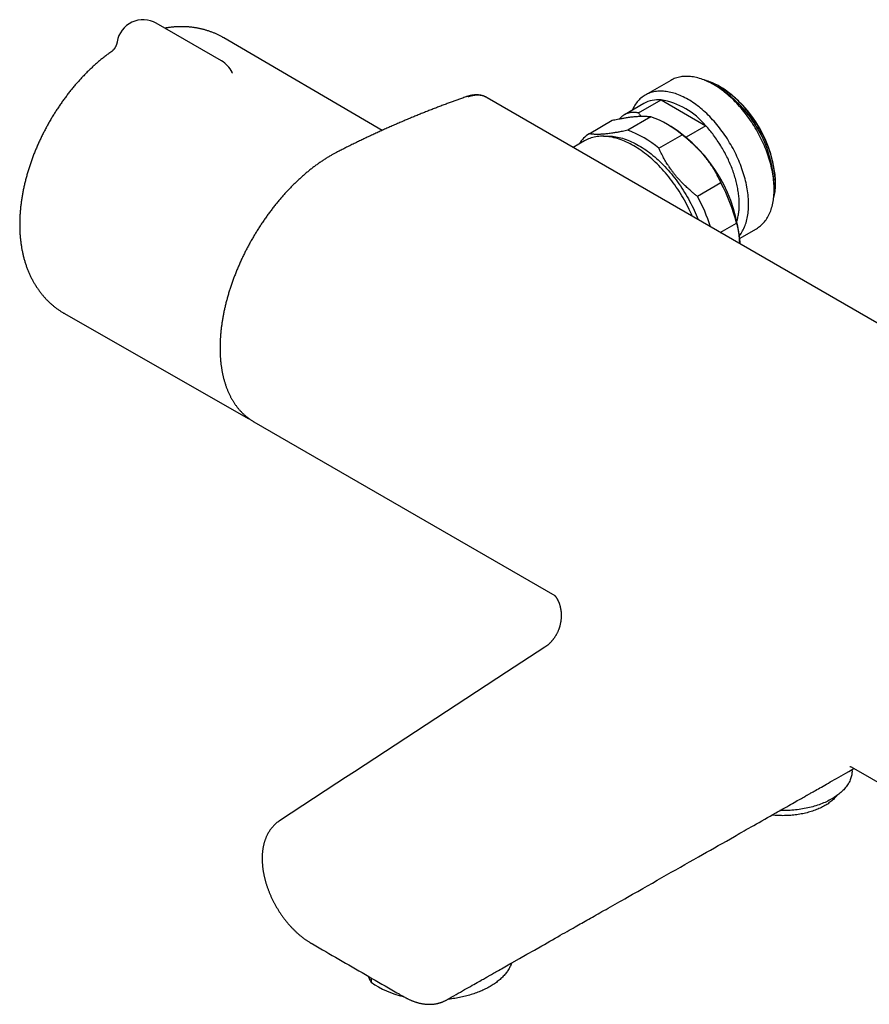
# Model space of a CAD drawing. Header units: millimetres. Extents: x 8 to 808, y 12 to 392.
# Tile 4 of 6: x 576 to 705, y 90 to 240. Entities that reach past the tile are written whole.
import ezdxf

# ---------------------------------------------------------------- set-up
doc = ezdxf.new("R2010")
doc.units = ezdxf.units.MM

msp = doc.modelspace()

# ---------------------------------------------------------------- linework, layer by layer
at = {"color": 7, "linetype": 'Continuous', "lineweight": 30}
for p, q in [((606.68, 233.29), (596.78, 239)), ((631.07, 222.73), (607.02, 236.79)), ((608.28, 231.57), (608.28, 231.57)), ((674.94, 230.33), (671.05, 228.08)), ((682.14, 229.28), (681.44, 229.69)), ((682.5, 229.32), (682.36, 229.4)), ((643.9, 227.85), (643.9, 227.85)), ((783.78, 148.75), (647.03, 227.7)), ((670.02, 225.38), (673.45, 227.36)), ((673.45, 227.36), (680.23, 223.44)), ((670.84, 226.81), (667.9, 225.12)), ((662.51, 222.23), (666.04, 224.27)), ((671.92, 224.79), (668.39, 222.75)), ((674.99, 223.31), (674.29, 223.72)), ((680.23, 223.44), (677.25, 221.72)), ((673.11, 220.03), (676.65, 222.07)), ((661.81, 221.14), (660.1, 220.16)), ((682.53, 214.75), (678.99, 212.71)), ((690.63, 213.76), (690.63, 214.58)), ((690.84, 214.7), (690.84, 214.87)), ((682.45, 207.25), (684.89, 208.66)), ((685.38, 206.34), (687.93, 207.81)), ((582.85, 194.92), (610.39, 179.21)), ((611.58, 178.51), (657.32, 152.11)), ((702.35, 126.11), (748.34, 99.56)), ((702.46, 125.54), (702.46, 125.7)), ((629.4, 94.1), (629.4, 93.43)), ((634.4, 91.21), (634.4, 91.22))]:
    msp.add_line(p, q, dxfattribs=at)
at = {"color": 7, "linetype": 'Continuous', "lineweight": 30, "flags": 128}
for points in [[(687.93, 207.81), (687.93, 207.81), (688.1, 207.91), (688.27, 208.02), (688.42, 208.14), (688.58, 208.27), (688.73, 208.4), (688.87, 208.54), (689.01, 208.69), (689.14, 208.84), (689.27, 209), (689.4, 209.17), (689.51, 209.34), (689.62, 209.52), (689.73, 209.71), (689.83, 209.91), (689.93, 210.11), (690.02, 210.31), (690.1, 210.53), (690.18, 210.74), (690.25, 210.97), (690.31, 211.2), (690.37, 211.43), (690.43, 211.67), (690.47, 211.92), (690.51, 212.17), (690.55, 212.42), (690.58, 212.68), (690.6, 212.95), (690.61, 213.22), (690.62, 213.49), (690.63, 213.76), (690.62, 214.04), (690.61, 214.33), (690.6, 214.61), (690.58, 214.9), (690.55, 215.2), (690.51, 215.49), (690.47, 215.79), (690.43, 216.09), (690.37, 216.39), (690.31, 216.69), (690.25, 217), (690.18, 217.3), (690.1, 217.61), (690.02, 217.92), (689.93, 218.23), (689.83, 218.54), (689.73, 218.85), (689.62, 219.16), (689.51, 219.47), (689.4, 219.78), (689.27, 220.09), (689.14, 220.4), (689.01, 220.71), (688.87, 221.02), (688.73, 221.32), (688.58, 221.63), (688.42, 221.93), (688.27, 222.23), (688.1, 222.53), (687.93, 222.82), (687.76, 223.12), (687.59, 223.41), (687.4, 223.7), (687.22, 223.98), (687.03, 224.26), (686.84, 224.54), (686.64, 224.81), (686.44, 225.08), (686.24, 225.35), (686.03, 225.61), (685.82, 225.87), (685.61, 226.12), (685.39, 226.37), (685.17, 226.61), (684.95, 226.85), (684.73, 227.08), (684.5, 227.31), (684.28, 227.53), (684.05, 227.74), (683.81, 227.95), (683.58, 228.15), (683.35, 228.35), (683.11, 228.54), (682.87, 228.73), (682.63, 228.9), (682.4, 229.07), (682.16, 229.24), (681.92, 229.39), (681.68, 229.54), (681.43, 229.69), (681.19, 229.82), (680.95, 229.95), (680.71, 230.07), (680.47, 230.18), (680.23, 230.29), (680, 230.39), (679.76, 230.48), (679.52, 230.56), (679.29, 230.63), (679.06, 230.7), (678.82, 230.76), (678.59, 230.81), (678.37, 230.85), (678.14, 230.88), (677.92, 230.91), (677.7, 230.93), (677.48, 230.94), (677.26, 230.94), (677.05, 230.93), (676.84, 230.92), (676.63, 230.89), (676.43, 230.86), (676.23, 230.83), (676.03, 230.78), (675.84, 230.72), (675.65, 230.66), (675.46, 230.59), (675.28, 230.51), (675.11, 230.42), (674.94, 230.33)], [(690.52, 212.24), (690.55, 212.33), (690.6, 212.55), (690.65, 212.77), (690.7, 213), (690.73, 213.23), (690.77, 213.47), (690.79, 213.71), (690.81, 213.95), (690.83, 214.2), (690.84, 214.45), (690.84, 214.7), (690.84, 214.96), (690.83, 215.22), (690.81, 215.49), (690.79, 215.75), (690.77, 216.02), (690.73, 216.3), (690.7, 216.57), (690.65, 216.85), (690.6, 217.13), (690.55, 217.41), (690.49, 217.69), (690.42, 217.97), (690.35, 218.26), (690.28, 218.54), (690.19, 218.83), (690.11, 219.11), (690.01, 219.4), (689.91, 219.69), (689.81, 219.97), (689.7, 220.26), (689.59, 220.54), (689.47, 220.83), (689.35, 221.11), (689.22, 221.4), (689.09, 221.68), (688.95, 221.96), (688.81, 222.24), (688.66, 222.52), (688.51, 222.79), (688.35, 223.07), (688.19, 223.34), (688.03, 223.61), (687.86, 223.87), (687.69, 224.13), (687.52, 224.39), (687.34, 224.65), (687.16, 224.9), (686.98, 225.15), (686.79, 225.4), (686.6, 225.64), (686.4, 225.88), (686.21, 226.11), (686.01, 226.34), (685.81, 226.56), (685.6, 226.78), (685.39, 226.99), (685.19, 227.2), (684.98, 227.41), (684.76, 227.61), (684.55, 227.8), (684.33, 227.99), (684.12, 228.17), (683.9, 228.34), (683.68, 228.51), (683.46, 228.68), (683.24, 228.83), (683.02, 228.99), (682.8, 229.13), (682.58, 229.27), (682.35, 229.4), (682.13, 229.53), (681.91, 229.64), (681.69, 229.75), (681.47, 229.86), (681.25, 229.96), (681.03, 230.05), (680.81, 230.13), (680.59, 230.2), (680.37, 230.27), (680.16, 230.33), (680.06, 230.36)], [(685.35, 206.71), (685.38, 206.76), (685.51, 206.92), (685.62, 207.1), (685.74, 207.28), (685.84, 207.47), (685.94, 207.66), (686.04, 207.86), (686.13, 208.07), (686.21, 208.28), (686.29, 208.5), (686.36, 208.72), (686.42, 208.95), (686.48, 209.19), (686.54, 209.43), (686.58, 209.67), (686.62, 209.92), (686.66, 210.18), (686.69, 210.44), (686.71, 210.7), (686.73, 210.97), (686.73, 211.24), (686.74, 211.52), (686.73, 211.8), (686.73, 212.08), (686.71, 212.37), (686.69, 212.66), (686.66, 212.95), (686.62, 213.25), (686.58, 213.54), (686.54, 213.84), (686.48, 214.14), (686.42, 214.45), (686.36, 214.75), (686.29, 215.06), (686.21, 215.37), (686.13, 215.68), (686.04, 215.99), (685.94, 216.3), (685.84, 216.61), (685.74, 216.92), (685.62, 217.23), (685.51, 217.54), (685.38, 217.85), (685.25, 218.16), (685.12, 218.47), (684.98, 218.77), (684.84, 219.08), (684.69, 219.38), (684.54, 219.68), (684.38, 219.99), (684.21, 220.28), (684.05, 220.58), (683.87, 220.87), (683.7, 221.16), (683.52, 221.45), (683.33, 221.74), (683.14, 222.02), (682.95, 222.29), (682.75, 222.57), (682.55, 222.84), (682.35, 223.1), (682.14, 223.37), (681.93, 223.62), (681.72, 223.87), (681.5, 224.12), (681.28, 224.36), (681.06, 224.6), (680.84, 224.83), (680.61, 225.06), (680.39, 225.28), (680.16, 225.5), (679.92, 225.71), (679.69, 225.91), (679.46, 226.11), (679.22, 226.3), (678.98, 226.48), (678.75, 226.66), (678.51, 226.83), (678.27, 226.99), (678.03, 227.15), (677.79, 227.3), (677.55, 227.44), (677.3, 227.58), (677.06, 227.7), (676.82, 227.82), (676.58, 227.94), (676.35, 228.04), (676.11, 228.14), (675.87, 228.23), (675.63, 228.31), (675.4, 228.39), (675.17, 228.45), (674.93, 228.51), (674.7, 228.56), (674.48, 228.6), (674.25, 228.64), (674.03, 228.66), (673.81, 228.68), (673.59, 228.69), (673.37, 228.69), (673.16, 228.69), (672.95, 228.67), (672.74, 228.65), (672.54, 228.62), (672.34, 228.58), (672.14, 228.53), (671.95, 228.48), (671.76, 228.42), (671.58, 228.34), (671.39, 228.27), (671.22, 228.18), (671.05, 228.08), (670.88, 227.98), (670.71, 227.87), (670.56, 227.76), (670.4, 227.63), (670.25, 227.5), (670.11, 227.36), (669.97, 227.21), (669.84, 227.06), (669.71, 226.9), (669.58, 226.73), (669.47, 226.55), (669.35, 226.37), (669.25, 226.19), (669.15, 225.99), (669.05, 225.79), (669.05, 225.78)], [(684.98, 208.97), (685.01, 209.06), (685.06, 209.23), (685.1, 209.4), (685.13, 209.57), (685.17, 209.74), (685.2, 209.92), (685.23, 210.1), (685.25, 210.28), (685.27, 210.46), (685.29, 210.65), (685.3, 210.84), (685.31, 211.03), (685.32, 211.23), (685.32, 211.42), (685.32, 211.62), (685.32, 211.82), (685.31, 212.02), (685.3, 212.22), (685.29, 212.43), (685.27, 212.63), (685.25, 212.84), (685.23, 213.05), (685.2, 213.26), (685.17, 213.47), (685.13, 213.69), (685.1, 213.9), (685.06, 214.12), (685.01, 214.33), (684.96, 214.55), (684.91, 214.77), (684.86, 214.99), (684.8, 215.21), (684.74, 215.43), (684.68, 215.65), (684.61, 215.87), (684.54, 216.09), (684.46, 216.31), (684.39, 216.53), (684.31, 216.75), (684.23, 216.97), (684.14, 217.19), (684.05, 217.41), (683.96, 217.63), (683.87, 217.85), (683.77, 218.07), (683.67, 218.29), (683.57, 218.51), (683.46, 218.72), (683.35, 218.94), (683.24, 219.15), (683.13, 219.37), (683.01, 219.58), (682.89, 219.79), (682.77, 220), (682.65, 220.21), (682.52, 220.41), (682.39, 220.62), (682.26, 220.82), (682.13, 221.02), (681.99, 221.22), (681.86, 221.42), (681.72, 221.62), (681.58, 221.81), (681.43, 222), (681.29, 222.19), (681.14, 222.38), (681, 222.56), (680.85, 222.74), (680.69, 222.92), (680.54, 223.1), (680.39, 223.27), (680.23, 223.44)], [(678.19, 209.71), (678.05, 210.04), (677.89, 210.4), (677.72, 210.75), (677.55, 211.1), (677.37, 211.45), (677.19, 211.8), (677, 212.14), (676.81, 212.48), (676.61, 212.82), (676.4, 213.16), (676.19, 213.49), (675.98, 213.82), (675.76, 214.14), (675.54, 214.46), (675.31, 214.78), (675.08, 215.09), (674.85, 215.4), (674.61, 215.7), (674.37, 215.99), (674.12, 216.28), (673.87, 216.57), (673.62, 216.85), (673.36, 217.12), (673.11, 217.39), (672.85, 217.65), (672.58, 217.91), (672.32, 218.16), (672.05, 218.4), (671.78, 218.63), (671.51, 218.86), (671.24, 219.08), (670.96, 219.29), (670.69, 219.5), (670.41, 219.69), (670.14, 219.88), (669.86, 220.06), (669.58, 220.23), (669.31, 220.4), (669.03, 220.56), (668.75, 220.7), (668.47, 220.84), (668.2, 220.97), (667.92, 221.09), (667.65, 221.21), (667.37, 221.31), (667.1, 221.4), (666.83, 221.49), (666.56, 221.57), (666.29, 221.63), (666.03, 221.69), (665.76, 221.74), (665.5, 221.78), (665.25, 221.81), (664.99, 221.83), (664.74, 221.84), (664.49, 221.84), (664.24, 221.84), (664, 221.82), (663.76, 221.79), (663.53, 221.76), (663.3, 221.71), (663.07, 221.66), (662.85, 221.6), (662.63, 221.52), (662.42, 221.44), (662.21, 221.35), (662, 221.25), (661.81, 221.14)], [(664.72, 221.84), (664.83, 221.85), (665.07, 221.87), (665.31, 221.88), (665.55, 221.88), (665.8, 221.86), (666.05, 221.84), (666.31, 221.81), (666.56, 221.78), (666.82, 221.73), (667.08, 221.67), (667.34, 221.6), (667.61, 221.53), (667.87, 221.45), (668.14, 221.35), (668.41, 221.25), (668.68, 221.14), (668.95, 221.02), (669.22, 220.89), (669.5, 220.76), (669.77, 220.61), (670.04, 220.46), (670.32, 220.3), (670.59, 220.13), (670.86, 219.95), (671.13, 219.76), (671.4, 219.57), (671.67, 219.37), (671.94, 219.16), (672.21, 218.94), (672.48, 218.72), (672.74, 218.49), (673.01, 218.25), (673.27, 218.01), (673.52, 217.76), (673.78, 217.5), (674.03, 217.24), (674.29, 216.97), (674.53, 216.69), (674.78, 216.41), (675.02, 216.12), (675.26, 215.83), (675.49, 215.54), (675.72, 215.23), (675.95, 214.93), (676.17, 214.62), (676.39, 214.3), (676.61, 213.98), (676.82, 213.66), (677.02, 213.33), (677.22, 213), (677.42, 212.67), (677.61, 212.34), (677.79, 212), (677.97, 211.66), (678.15, 211.31), (678.32, 210.97), (678.48, 210.62), (678.64, 210.27), (678.79, 209.92), (678.94, 209.57), (679.08, 209.22), (679.09, 209.19)], [(610.47, 179.17), (610.35, 179.23), (610.31, 179.26)], [(655.81, 144.3), (649.96, 140.47), (634.66, 130.47), (626.86, 125.36), (625.54, 124.5), (624.22, 123.64), (615.49, 117.93)], [(640.89, 90.75), (641.21, 90.93), (641.59, 91.15), (641.95, 91.36), (642.31, 91.56), (642.65, 91.75), (642.98, 91.94), (643.3, 92.12), (643.61, 92.3), (643.92, 92.47), (644.22, 92.64), (644.5, 92.8), (644.77, 92.96), (645.03, 93.1), (645.28, 93.24), (645.51, 93.37), (645.72, 93.49), (645.92, 93.61), (646.12, 93.72), (646.29, 93.82), (646.46, 93.91), (646.61, 94), (646.76, 94.09), (646.9, 94.16), (647.02, 94.23), (647.13, 94.29), (647.22, 94.35), (647.3, 94.39), (647.39, 94.44), (647.48, 94.5), (647.58, 94.55), (647.68, 94.61), (647.84, 94.7), (648, 94.79), (648.18, 94.89), (648.37, 95), (648.56, 95.11), (648.77, 95.23), (648.99, 95.35), (649.22, 95.48), (649.45, 95.61), (649.7, 95.75), (649.96, 95.9), (650.22, 96.05), (650.5, 96.21), (650.78, 96.37), (651.94, 97.02), (653.08, 97.67), (654.21, 98.31), (655.33, 98.95), (655.74, 99.18), (656.15, 99.42), (656.57, 99.65), (656.98, 99.88), (657.38, 100.11), (657.78, 100.34), (658.15, 100.55), (658.5, 100.75), (658.85, 100.95), (659.18, 101.13), (659.5, 101.32), (659.81, 101.49), (660.11, 101.66), (660.39, 101.82), (660.67, 101.98), (660.93, 102.13), (661.18, 102.27), (661.42, 102.41), (661.67, 102.55), (661.91, 102.69), (662.19, 102.84), (662.46, 103), (662.74, 103.15), (663.02, 103.31), (663.3, 103.47), (663.59, 103.64), (663.88, 103.8), (664.17, 103.97), (664.47, 104.14), (664.78, 104.31), (665.1, 104.49), (665.43, 104.68), (665.76, 104.87), (666.11, 105.07), (666.46, 105.27), (666.83, 105.47), (667.19, 105.68), (667.57, 105.89), (667.95, 106.11), (668.34, 106.33), (669.12, 106.78), (669.9, 107.22), (670.66, 107.65), (671.41, 108.07), (672.15, 108.49), (672.87, 108.91), (673.59, 109.31), (674.29, 109.71), (675, 110.12), (675.7, 110.51), (676.39, 110.91), (677.08, 111.3), (677.77, 111.69), (678.45, 112.07), (679.13, 112.46), (679.74, 112.81), (680.36, 113.16), (680.97, 113.5), (681.57, 113.84), (682.15, 114.18), (682.73, 114.5), (683.37, 114.86), (683.99, 115.21), (684.59, 115.56), (684.87, 115.72), (685.15, 115.88), (685.44, 116.04), (685.74, 116.21), (686.05, 116.39), (686.4, 116.59), (686.77, 116.79), (687.15, 117.01), (687.53, 117.23), (687.94, 117.46), (688.35, 117.69), (688.77, 117.93), (689.2, 118.18), (689.61, 118.41), (690.02, 118.64), (690.45, 118.88), (690.88, 119.13), (691.16, 119.28), (691.43, 119.44), (691.71, 119.6), (691.97, 119.75), (692.23, 119.89), (692.54, 120.07), (692.85, 120.24), (693.13, 120.41), (693.41, 120.56), (693.67, 120.71), (693.92, 120.85), (694.15, 120.99), (694.38, 121.11), (694.58, 121.23), (694.78, 121.34), (694.96, 121.44), (695.13, 121.54), (695.28, 121.63), (695.43, 121.71), (695.51, 121.75), (695.58, 121.8), (695.65, 121.84), (695.72, 121.88), (695.8, 121.92), (695.89, 121.97), (695.99, 122.03), (696.1, 122.09), (696.21, 122.16), (696.37, 122.24), (696.54, 122.34), (696.72, 122.44), (696.91, 122.55), (697.12, 122.67), (697.34, 122.8), (697.57, 122.92), (697.8, 123.06), (698.05, 123.2), (698.31, 123.34), (698.58, 123.5), (698.86, 123.66), (699.16, 123.83), (699.46, 124), (699.78, 124.18), (700.11, 124.37), (700.45, 124.56), (700.8, 124.76), (701.16, 124.96), (701.53, 125.17), (701.95, 125.41), (702.38, 125.65), (702.76, 125.87)], [(702.13, 126.2), (702.19, 126.18), (702.3, 126.14)], [(702.46, 125.54), (702.46, 125.38), (702.45, 125.22), (702.43, 125.07), (702.41, 124.91), (702.37, 124.75), (702.33, 124.59), (702.29, 124.44), (702.23, 124.28), (702.17, 124.13), (702.11, 123.97), (702.03, 123.82), (701.95, 123.67), (701.86, 123.52), (701.77, 123.37), (701.66, 123.22), (701.56, 123.08), (701.44, 122.93), (701.32, 122.79), (701.19, 122.65), (701.06, 122.51), (700.92, 122.37), (700.77, 122.24), (700.62, 122.11), (700.46, 121.98), (700.29, 121.85), (700.12, 121.73), (699.95, 121.61), (699.77, 121.49), (699.58, 121.37), (699.39, 121.26), (699.19, 121.15), (698.99, 121.04), (698.78, 120.93), (698.57, 120.83), (698.36, 120.73), (698.14, 120.64), (697.91, 120.55), (697.68, 120.46), (697.45, 120.37), (697.21, 120.29), (696.97, 120.22), (696.73, 120.14), (696.48, 120.07), (696.23, 120), (695.98, 119.94), (695.73, 119.88), (695.47, 119.83), (695.21, 119.78), (694.95, 119.73), (694.68, 119.69), (694.41, 119.65), (694.15, 119.61), (693.88, 119.58), (693.61, 119.56), (693.33, 119.53), (693.06, 119.51), (692.79, 119.5), (692.51, 119.49), (692.24, 119.48), (691.96, 119.48), (691.69, 119.48), (691.51, 119.49)], [(700.14, 121.74), (700.09, 121.67), (699.98, 121.55), (699.87, 121.43), (699.76, 121.31), (699.64, 121.19), (699.51, 121.08), (699.38, 120.97), (699.24, 120.86), (699.1, 120.75), (698.96, 120.64), (698.81, 120.53), (698.65, 120.43), (698.49, 120.33), (698.33, 120.24), (698.16, 120.14), (697.99, 120.05), (697.81, 119.96), (697.63, 119.87), (697.44, 119.79), (697.25, 119.71), (697.06, 119.63), (696.87, 119.55), (696.67, 119.48), (696.46, 119.41), (696.26, 119.34), (696.05, 119.28), (695.84, 119.22), (695.62, 119.16), (695.41, 119.11), (695.19, 119.06), (694.97, 119.01), (694.74, 118.97), (694.52, 118.93), (694.29, 118.89), (694.06, 118.86), (693.83, 118.83), (693.6, 118.8), (693.37, 118.78), (693.14, 118.76), (692.9, 118.74), (692.67, 118.73), (692.43, 118.72), (692.2, 118.72), (691.96, 118.71), (691.73, 118.72), (691.49, 118.72), (691.26, 118.73), (691.02, 118.74), (690.79, 118.76), (690.56, 118.78), (690.32, 118.8), (690.31, 118.8)], [(650.76, 96.35), (650.74, 96.29), (650.68, 96.16), (650.63, 96.02), (650.57, 95.89), (650.5, 95.75), (650.43, 95.62), (650.36, 95.49), (650.28, 95.35), (650.2, 95.22), (650.11, 95.09), (650.02, 94.97), (649.92, 94.84), (649.82, 94.71), (649.72, 94.59), (649.61, 94.46), (649.49, 94.34), (649.37, 94.22), (649.25, 94.1), (649.13, 93.98), (649, 93.86), (648.86, 93.75), (648.72, 93.63), (648.58, 93.52), (648.43, 93.41), (648.28, 93.3), (648.13, 93.2), (647.97, 93.09), (647.81, 92.99), (647.65, 92.89), (647.48, 92.79), (647.31, 92.69), (647.13, 92.59), (646.95, 92.5), (646.77, 92.41), (646.59, 92.32), (646.4, 92.23), (646.21, 92.14), (646.02, 92.06), (645.82, 91.98), (645.62, 91.9), (645.42, 91.83), (645.21, 91.75), (645.01, 91.68), (644.8, 91.61), (644.59, 91.55), (644.37, 91.48), (644.16, 91.42), (643.94, 91.36), (643.72, 91.3), (643.5, 91.25), (643.27, 91.2), (643.05, 91.15), (642.82, 91.1), (642.59, 91.06), (642.36, 91.02), (642.13, 90.98), (641.89, 90.95), (641.66, 90.91), (641.42, 90.88), (641.19, 90.86), (641.05, 90.84)]]:
    msp.add_lwpolyline(points, dxfattribs=at)
at = {"color": 7, "linetype": 'Continuous', "lineweight": 30}
for centre, radius, start, end in [((594.78, 235.54), 4, 60.0027, 170.7533), ((604.68, 229.82), 4, 25.8415, 60.0027), ((672.2, 213.74), 18.44, 2.6058, 57.3888), ((672.72, 214.04), 18.13, 2.6058, 57.3888), ((673.02, 222.91), 4.47, 84.5122, 119.1773), ((671.66, 216.44), 11.07, 39.2807, 80.7247), ((667.03, 210.86), 14.76, 49.3549, 70.6505), ((663.5, 208.82), 14.76, 49.3549, 70.6505), ((662.72, 204.17), 22.74, 3.4416, 57.3387), ((665.79, 217.56), 5.71, 125.0915, 146.7797), ((660.37, 202.65), 25.25, 13.775, 28.6364), ((656.23, 200.33), 25.91, 17.4926, 28.5268), ((637.21, 104.48), 13.53, 234.7621, 257.6326)]:
    msp.add_arc(centre, radius, start, end, dxfattribs=at)
for points, knots in [([(607.02, 236.79), (606.97, 236.81), (606.87, 236.87), (606.69, 236.97), (606.49, 237.08), (606.29, 237.18), (606.08, 237.28), (605.87, 237.38), (605.66, 237.47), (605.45, 237.56), (605.24, 237.64), (605.02, 237.72), (604.8, 237.8), (604.58, 237.87), (604.36, 237.94), (604.14, 238), (603.92, 238.06), (603.69, 238.12), (603.46, 238.17), (603.24, 238.22), (603, 238.26), (602.77, 238.3), (602.54, 238.34), (602.31, 238.37), (602.07, 238.4), (601.83, 238.42), (601.59, 238.44), (601.35, 238.45), (601.11, 238.47), (600.87, 238.47), (600.63, 238.47), (600.38, 238.47), (600.13, 238.47), (599.89, 238.45), (599.64, 238.44), (599.39, 238.42), (599.14, 238.4), (598.89, 238.37), (598.64, 238.34), (598.38, 238.3), (598.2, 238.27), (598.1, 238.25), (598.08, 238.25)], [0, 0, 0, 0, 0.015419, 0.040287, 0.065153, 0.090021, 0.114896, 0.139783, 0.164685, 0.189607, 0.214555, 0.239531, 0.264541, 0.289589, 0.31468, 0.339818, 0.365006, 0.390251, 0.415555, 0.440923, 0.46636, 0.491869, 0.517454, 0.543119, 0.568868, 0.594705, 0.620633, 0.646656, 0.672776, 0.698998, 0.725323, 0.751754, 0.778294, 0.804945, 0.831709, 0.858586, 0.885579, 0.912687, 0.939913, 0.967255, 0.994713, 1, 1, 1, 1]), ([(590.83, 236.18), (590.83, 236.16), (590.82, 236.11), (590.8, 236.02), (590.77, 235.92), (590.75, 235.83), (590.72, 235.73), (590.68, 235.64), (590.65, 235.56), (590.61, 235.48), (590.57, 235.4), (590.53, 235.33), (590.49, 235.26), (590.45, 235.2), (590.41, 235.14), (590.37, 235.08), (590.33, 235.04), (590.3, 234.99), (590.26, 234.95), (590.23, 234.92), (590.2, 234.89), (590.17, 234.86), (590.15, 234.84), (590.13, 234.82), (590.11, 234.8), (590.1, 234.79), (590.09, 234.78), (590.08, 234.78), (590.08, 234.77), (590.07, 234.77), (590.07, 234.77), (590.07, 234.77)], [0, 0, 0, 0, 0.0257058, 0.0706061, 0.1151543, 0.159301, 0.2029789, 0.2461125, 0.2886193, 0.3304135, 0.3714108, 0.4115348, 0.4507235, 0.4889348, 0.5261503, 0.5623772, 0.5976465, 0.6320113, 0.665542, 0.6983229, 0.7304475, 0.7620156, 0.79313, 0.8238941, 0.8444295, 0.8652787, 0.8850905, 0.9137959, 0.9425428, 0.9715188, 1, 1, 1, 1]), ([(590.04, 234.74), (590.01, 234.72), (589.9, 234.64), (589.7, 234.5), (589.46, 234.33), (589.22, 234.14), (588.97, 233.96), (588.73, 233.77), (588.49, 233.57), (588.26, 233.38), (588.02, 233.18), (587.79, 232.98), (587.55, 232.77), (587.32, 232.57), (587.09, 232.36), (586.87, 232.14), (586.64, 231.93), (586.41, 231.71), (586.19, 231.49), (585.97, 231.26), (585.75, 231.04), (585.53, 230.81), (585.32, 230.58), (585.1, 230.34), (584.89, 230.11), (584.68, 229.87), (584.47, 229.63), (584.26, 229.38), (584.06, 229.14), (583.86, 228.89), (583.66, 228.64), (583.46, 228.39), (583.26, 228.13), (583.07, 227.88), (582.88, 227.62), (582.68, 227.36), (582.5, 227.1), (582.31, 226.83), (582.13, 226.57), (581.95, 226.3), (581.77, 226.03), (581.59, 225.76), (581.41, 225.49), (581.24, 225.21), (581.07, 224.94), (580.9, 224.66), (580.74, 224.38), (580.58, 224.1), (580.42, 223.82), (580.26, 223.54), (580.1, 223.25), (579.95, 222.97), (579.8, 222.68), (579.65, 222.39), (579.5, 222.11), (579.36, 221.82), (579.22, 221.52), (579.08, 221.23), (578.95, 220.94), (578.82, 220.65), (578.69, 220.35), (578.56, 220.05), (578.44, 219.76), (578.32, 219.46), (578.2, 219.16), (578.08, 218.86), (577.97, 218.56), (577.86, 218.26), (577.75, 217.96), (577.65, 217.66), (577.55, 217.36), (577.45, 217.06), (577.35, 216.76), (577.26, 216.45), (577.17, 216.15), (577.09, 215.85), (577, 215.54), (576.93, 215.24), (576.85, 214.93), (576.78, 214.63), (576.71, 214.33), (576.64, 214.02), (576.58, 213.72), (576.52, 213.41), (576.46, 213.11), (576.41, 212.81), (576.36, 212.5), (576.31, 212.2), (576.27, 211.9), (576.23, 211.59), (576.19, 211.29), (576.16, 210.99), (576.13, 210.69), (576.1, 210.39), (576.08, 210.09), (576.06, 209.79), (576.05, 209.49), (576.04, 209.19), (576.03, 208.9), (576.03, 208.6), (576.03, 208.3), (576.03, 208.01), (576.04, 207.72), (576.05, 207.43), (576.06, 207.14), (576.08, 206.85), (576.11, 206.56), (576.13, 206.28), (576.16, 206), (576.2, 205.71), (576.24, 205.43), (576.28, 205.16), (576.32, 204.88), (576.37, 204.61), (576.43, 204.34), (576.49, 204.07), (576.55, 203.8), (576.61, 203.54), (576.68, 203.28), (576.75, 203.02), (576.83, 202.76), (576.91, 202.51), (576.99, 202.26), (577.08, 202.01), (577.17, 201.76), (577.26, 201.52), (577.36, 201.28), (577.46, 201.04), (577.57, 200.81), (577.68, 200.58), (577.79, 200.35), (577.9, 200.13), (578.02, 199.91), (578.14, 199.69), (578.26, 199.48), (578.39, 199.27), (578.52, 199.06), (578.66, 198.86), (578.79, 198.66), (578.93, 198.46), (579.07, 198.26), (579.22, 198.07), (579.37, 197.89), (579.52, 197.7), (579.67, 197.52), (579.83, 197.35), (579.99, 197.17), (580.15, 197), (580.32, 196.84), (580.48, 196.68), (580.66, 196.52), (580.83, 196.36), (581, 196.21), (581.18, 196.06), (581.36, 195.92), (581.54, 195.78), (581.73, 195.64), (581.92, 195.51), (582.11, 195.38), (582.3, 195.25), (582.49, 195.13), (582.67, 195.02), (582.79, 194.95), (582.85, 194.92)], [0, 0, 0, 0, 0.002318, 0.008798, 0.015276, 0.021751, 0.028222, 0.03469, 0.041155, 0.047615, 0.054071, 0.060522, 0.066969, 0.073411, 0.079849, 0.086281, 0.092709, 0.099132, 0.10555, 0.111963, 0.118372, 0.124776, 0.131175, 0.13757, 0.14396, 0.150346, 0.156728, 0.163106, 0.169481, 0.175851, 0.182218, 0.188582, 0.194943, 0.201301, 0.207655, 0.214008, 0.220357, 0.226705, 0.233051, 0.239395, 0.245737, 0.252077, 0.258417, 0.264756, 0.271093, 0.27743, 0.283767, 0.290104, 0.29644, 0.302777, 0.309114, 0.315452, 0.32179, 0.32813, 0.33447, 0.340812, 0.347156, 0.353502, 0.359849, 0.366199, 0.372551, 0.378906, 0.385264, 0.391624, 0.397988, 0.404356, 0.410726, 0.417101, 0.42348, 0.429862, 0.436249, 0.442641, 0.449036, 0.455437, 0.461842, 0.468253, 0.474668, 0.481089, 0.487515, 0.493946, 0.500382, 0.506824, 0.513271, 0.519723, 0.526181, 0.532644, 0.539112, 0.545585, 0.552063, 0.558545, 0.565032, 0.571523, 0.578017, 0.584515, 0.591016, 0.597519, 0.604024, 0.61053, 0.617037, 0.623543, 0.630048, 0.636552, 0.643052, 0.649549, 0.656041, 0.662527, 0.669006, 0.675477, 0.681938, 0.68839, 0.69483, 0.701256, 0.707669, 0.714067, 0.720448, 0.726812, 0.733157, 0.739483, 0.745788, 0.752071, 0.758331, 0.764569, 0.770782, 0.776971, 0.783134, 0.789272, 0.795384, 0.80147, 0.80753, 0.813563, 0.81957, 0.82555, 0.831505, 0.837433, 0.843336, 0.849214, 0.855068, 0.860897, 0.866703, 0.872486, 0.878247, 0.883986, 0.889705, 0.895404, 0.901084, 0.906745, 0.912389, 0.918017, 0.923629, 0.929226, 0.93481, 0.940381, 0.94594, 0.951489, 0.957027, 0.962557, 0.968078, 0.973593, 0.979101, 0.984605, 0.990105, 0.995602, 1, 1, 1, 1]), ([(608.36, 231.43), (608.36, 231.43), (608.36, 231.43), (608.36, 231.43), (608.35, 231.44), (608.34, 231.45), (608.33, 231.46), (608.32, 231.48), (608.31, 231.51), (608.29, 231.53), (608.28, 231.56), (608.28, 231.57)], [0, 0, 0, 0, 0.059147, 0.173525, 0.287229, 0.400435, 0.513349, 0.626201, 0.73916, 0.860304, 1, 1, 1, 1]), ([(643.9, 227.85), (643.82, 227.82), (643.51, 227.72), (643.02, 227.54), (642.42, 227.33), (641.85, 227.13), (641.26, 226.91), (640.64, 226.68), (639.98, 226.43), (639.33, 226.18), (638.67, 225.93), (638.02, 225.67), (637.36, 225.41), (636.71, 225.15), (636.05, 224.88), (635.4, 224.61), (634.74, 224.34), (634.09, 224.06), (633.43, 223.77), (632.77, 223.49), (632.11, 223.2), (631.46, 222.9), (630.8, 222.6), (630.14, 222.3), (629.48, 222), (628.82, 221.69), (628.16, 221.37), (627.5, 221.06), (626.83, 220.73), (626.17, 220.41), (625.57, 220.11), (625.08, 219.86), (624.71, 219.68), (624.42, 219.53), (624.17, 219.41), (623.96, 219.29), (623.76, 219.18), (623.55, 219.07), (623.33, 218.94), (623.1, 218.81), (622.87, 218.67), (622.64, 218.53), (622.41, 218.38), (622.18, 218.23), (621.95, 218.08), (621.72, 217.92), (621.49, 217.76), (621.26, 217.6), (621.03, 217.43), (620.8, 217.27), (620.58, 217.09), (620.35, 216.92), (620.12, 216.74), (619.9, 216.55), (619.67, 216.37), (619.45, 216.18), (619.23, 215.99), (619, 215.8), (618.78, 215.6), (618.56, 215.4), (618.34, 215.2), (618.13, 214.99), (617.91, 214.79), (617.69, 214.58), (617.48, 214.36), (617.27, 214.15), (617.06, 213.93), (616.84, 213.71), (616.63, 213.48), (616.42, 213.25), (616.21, 213.02), (616.01, 212.79), (615.8, 212.55), (615.59, 212.32), (615.39, 212.08), (615.19, 211.83), (614.99, 211.59), (614.8, 211.35), (614.6, 211.1), (614.4, 210.85), (614.21, 210.59), (614.02, 210.34), (613.83, 210.08), (613.64, 209.82), (613.45, 209.56), (613.27, 209.3), (613.09, 209.04), (612.9, 208.77), (612.72, 208.5), (612.55, 208.23), (612.37, 207.96), (612.2, 207.69), (612.03, 207.41), (611.86, 207.14), (611.69, 206.86), (611.53, 206.58), (611.37, 206.31), (611.21, 206.03), (611.05, 205.75), (610.9, 205.47), (610.75, 205.18), (610.59, 204.9), (610.45, 204.61), (610.3, 204.33), (610.15, 204.04), (610.01, 203.75), (609.87, 203.46), (609.74, 203.17), (609.6, 202.88), (609.47, 202.59), (609.34, 202.29), (609.22, 202), (609.09, 201.71), (608.97, 201.41), (608.85, 201.12), (608.74, 200.82), (608.62, 200.53), (608.51, 200.23), (608.4, 199.93), (608.3, 199.64), (608.19, 199.34), (608.09, 199.04), (608, 198.75), (607.9, 198.46), (607.81, 198.16), (607.72, 197.87), (607.64, 197.58), (607.56, 197.28), (607.48, 196.99), (607.4, 196.7), (607.33, 196.41), (607.26, 196.12), (607.19, 195.82), (607.12, 195.53), (607.06, 195.24), (607, 194.95), (606.95, 194.66), (606.89, 194.37), (606.84, 194.09), (606.8, 193.8), (606.75, 193.51), (606.71, 193.23), (606.67, 192.94), (606.64, 192.66), (606.6, 192.37), (606.58, 192.09), (606.55, 191.81), (606.53, 191.53), (606.51, 191.26), (606.49, 190.98), (606.48, 190.71), (606.47, 190.44), (606.46, 190.17), (606.46, 189.9), (606.46, 189.64), (606.46, 189.37), (606.46, 189.11), (606.47, 188.85), (606.48, 188.59), (606.5, 188.33), (606.52, 188.08), (606.54, 187.82), (606.56, 187.57), (606.59, 187.33), (606.62, 187.08), (606.66, 186.83), (606.69, 186.59), (606.73, 186.35), (606.78, 186.11), (606.82, 185.87), (606.87, 185.64), (606.92, 185.41), (606.98, 185.18), (607.04, 184.95), (607.1, 184.73), (607.17, 184.5), (607.23, 184.29), (607.3, 184.07), (607.38, 183.86), (607.45, 183.65), (607.53, 183.44), (607.62, 183.24), (607.7, 183.04), (607.79, 182.84), (607.88, 182.64), (607.98, 182.45), (608.07, 182.26), (608.17, 182.08), (608.28, 181.89), (608.38, 181.71), (608.49, 181.54), (608.6, 181.37), (608.71, 181.2), (608.83, 181.03), (608.95, 180.87), (609.07, 180.71), (609.2, 180.55), (609.32, 180.4), (609.45, 180.25), (609.59, 180.11), (609.72, 179.97), (609.86, 179.83), (610, 179.69), (610.14, 179.56), (610.29, 179.43), (610.44, 179.31), (610.58, 179.19), (610.74, 179.07), (610.89, 178.96), (611.05, 178.85), (611.21, 178.74), (611.36, 178.64), (611.46, 178.59), (611.5, 178.56)], [0, 0, 0, 0, 0.004345, 0.015325, 0.025126, 0.034478, 0.043994, 0.05498, 0.065965, 0.076962, 0.087968, 0.09892, 0.10986, 0.120801, 0.131743, 0.142686, 0.15363, 0.164575, 0.175523, 0.186473, 0.197426, 0.208382, 0.219342, 0.230305, 0.241273, 0.252245, 0.263222, 0.274205, 0.285193, 0.296168, 0.30711, 0.315224, 0.320777, 0.325402, 0.329558, 0.332904, 0.336119, 0.339461, 0.343165, 0.346895, 0.350655, 0.354445, 0.358267, 0.362124, 0.365887, 0.369691, 0.373499, 0.377306, 0.381108, 0.384899, 0.388688, 0.392508, 0.396318, 0.40012, 0.403916, 0.407705, 0.411489, 0.415269, 0.419047, 0.422822, 0.426596, 0.430371, 0.434146, 0.437926, 0.441668, 0.445431, 0.449206, 0.452992, 0.456787, 0.460587, 0.46439, 0.468193, 0.471993, 0.475786, 0.47957, 0.483343, 0.487102, 0.490866, 0.49467, 0.498468, 0.502262, 0.506053, 0.509841, 0.513628, 0.517415, 0.521202, 0.524991, 0.528782, 0.532577, 0.536376, 0.54018, 0.543959, 0.547745, 0.551532, 0.555314, 0.559083, 0.562835, 0.566574, 0.570333, 0.574097, 0.577866, 0.581643, 0.585428, 0.589222, 0.593014, 0.596797, 0.600579, 0.604359, 0.60814, 0.611921, 0.615703, 0.619488, 0.623277, 0.62707, 0.630869, 0.634675, 0.638489, 0.642308, 0.6461, 0.649899, 0.6537, 0.657494, 0.661276, 0.66504, 0.668794, 0.672562, 0.676327, 0.680092, 0.683858, 0.687624, 0.691392, 0.695169, 0.698961, 0.702752, 0.706541, 0.710329, 0.714118, 0.717908, 0.721701, 0.725496, 0.729296, 0.733101, 0.736913, 0.74073, 0.744547, 0.748356, 0.752161, 0.755961, 0.759758, 0.763552, 0.767342, 0.771131, 0.774918, 0.778703, 0.782487, 0.78627, 0.790053, 0.793838, 0.797614, 0.80139, 0.805167, 0.808945, 0.812725, 0.816509, 0.820301, 0.824088, 0.827888, 0.831695, 0.835507, 0.839318, 0.843123, 0.846905, 0.850717, 0.854522, 0.85832, 0.862112, 0.8659, 0.869684, 0.873465, 0.877244, 0.881021, 0.884799, 0.888577, 0.892356, 0.896144, 0.899911, 0.903671, 0.907427, 0.911178, 0.914925, 0.918671, 0.92241, 0.926136, 0.929877, 0.933627, 0.937379, 0.941125, 0.944857, 0.948569, 0.95232, 0.956062, 0.959799, 0.963529, 0.967255, 0.970979, 0.9747, 0.97842, 0.982141, 0.985863, 0.989588, 0.993317, 0.997052, 1, 1, 1, 1]), ([(647, 227.71), (646.98, 227.73), (646.92, 227.76), (646.83, 227.8), (646.73, 227.85), (646.62, 227.9), (646.51, 227.94), (646.4, 227.97), (646.29, 228.01), (646.18, 228.03), (646.06, 228.06), (645.95, 228.08), (645.83, 228.09), (645.71, 228.11), (645.59, 228.12), (645.46, 228.12), (645.34, 228.12), (645.21, 228.12), (645.09, 228.11), (644.96, 228.1), (644.83, 228.08), (644.7, 228.06), (644.56, 228.03), (644.43, 228.01), (644.3, 227.97), (644.17, 227.94), (644.04, 227.9), (643.96, 227.87), (643.91, 227.86), (643.9, 227.85)], [0, 0, 0, 0, 0.025501, 0.063214, 0.101402, 0.139543, 0.177685, 0.215859, 0.254114, 0.29251, 0.33061, 0.369087, 0.407867, 0.446838, 0.485887, 0.524873, 0.563645, 0.602842, 0.642336, 0.681917, 0.721613, 0.76145, 0.801453, 0.841677, 0.881302, 0.921372, 0.957056, 0.993703, 1, 1, 1, 1]), ([(647.03, 227.7), (647.03, 227.7), (646.99, 227.72), (646.92, 227.76), (646.81, 227.81), (646.68, 227.87), (646.51, 227.93), (646.32, 227.99), (646.12, 228.03), (645.92, 228.06), (645.71, 228.07), (645.51, 228.08), (645.31, 228.07), (645.12, 228.05), (644.92, 228.02), (644.74, 227.99), (644.58, 227.95), (644.43, 227.91), (644.28, 227.87), (644.18, 227.84), (644.13, 227.82)], [0, 0, 0, 0, 0.001794, 0.046201, 0.090729, 0.135257, 0.207464, 0.279801, 0.352726, 0.425787, 0.496488, 0.567312, 0.629845, 0.69238, 0.75525, 0.81812, 0.863524, 0.908928, 0.954464, 1, 1, 1, 1]), ([(666.04, 224.27), (666.18, 224.3), (666.45, 224.35), (666.84, 224.43), (667.2, 224.5), (667.52, 224.56), (667.8, 224.61), (668.07, 224.65), (668.37, 224.7), (668.7, 224.75), (669.05, 224.79), (669.36, 224.82), (669.64, 224.85), (669.89, 224.87), (670.13, 224.88), (670.36, 224.89), (670.58, 224.89), (670.79, 224.89), (671, 224.89), (671.2, 224.88), (671.39, 224.86), (671.58, 224.84), (671.76, 224.82), (671.87, 224.8), (671.92, 224.79)], [0, 0, 0, 0, 0.052586, 0.105181, 0.157764, 0.197389, 0.237014, 0.276298, 0.315581, 0.36994, 0.424315, 0.478673, 0.521452, 0.564247, 0.607042, 0.649821, 0.692932, 0.736042, 0.778488, 0.820934, 0.865693, 0.910465, 0.955239, 1, 1, 1, 1]), ([(670.02, 225.38), (669.97, 225.39), (669.88, 225.41), (669.73, 225.44), (669.57, 225.46), (669.4, 225.47), (669.24, 225.47), (669.11, 225.47), (668.98, 225.46), (668.86, 225.44), (668.74, 225.43), (668.63, 225.4), (668.5, 225.37), (668.37, 225.33), (668.2, 225.27), (668.02, 225.18), (667.84, 225.08), (667.69, 224.98), (667.56, 224.89), (667.45, 224.79), (667.35, 224.7), (667.26, 224.61), (667.2, 224.54), (667.16, 224.5), (667.16, 224.49)], [0, 0, 0, 0, 0.042256, 0.084512, 0.136713, 0.188923, 0.241123, 0.280429, 0.319735, 0.359041, 0.398347, 0.437375, 0.476402, 0.52666, 0.576918, 0.649896, 0.722875, 0.774139, 0.825413, 0.876678, 0.915142, 0.953606, 0.99207, 1, 1, 1, 1]), ([(670.02, 225.38), (670.12, 225.26), (670.24, 225.09), (670.38, 224.93), (670.41, 224.89)], [0, 0, 0, 0, 0.752804, 1, 1, 1, 1]), ([(668.39, 222.75), (668.25, 222.72), (667.98, 222.67), (667.59, 222.59), (667.23, 222.52), (666.91, 222.46), (666.63, 222.41), (666.36, 222.37), (666.06, 222.32), (665.73, 222.27), (665.38, 222.23), (665.07, 222.2), (664.79, 222.17), (664.54, 222.15), (664.3, 222.14), (664.07, 222.13), (663.85, 222.13), (663.63, 222.13), (663.43, 222.13), (663.23, 222.14), (663.04, 222.16), (662.85, 222.18), (662.67, 222.2), (662.56, 222.22), (662.51, 222.23)], [0, 0, 0, 0, 0.052586, 0.105181, 0.157764, 0.197389, 0.237014, 0.276298, 0.315581, 0.36994, 0.424315, 0.478673, 0.521452, 0.564247, 0.607042, 0.649821, 0.692932, 0.736042, 0.778488, 0.820934, 0.865693, 0.910465, 0.955239, 1, 1, 1, 1]), ([(676.65, 222.07), (676.78, 221.96), (677.05, 221.75), (677.45, 221.43), (677.8, 221.12), (678.12, 220.83), (678.4, 220.57), (678.68, 220.31), (678.98, 220), (679.31, 219.66), (679.66, 219.27), (679.97, 218.9), (680.25, 218.55), (680.5, 218.23), (680.73, 217.9), (680.97, 217.57), (681.19, 217.24), (681.4, 216.9), (681.61, 216.56), (681.8, 216.21), (682, 215.85), (682.18, 215.49), (682.36, 215.12), (682.47, 214.87), (682.53, 214.75)], [0, 0, 0, 0, 0.052586, 0.105181, 0.157764, 0.197389, 0.237014, 0.276298, 0.315581, 0.36994, 0.424315, 0.478673, 0.521452, 0.564247, 0.607042, 0.649821, 0.692932, 0.736042, 0.778488, 0.820934, 0.865693, 0.910465, 0.955239, 1, 1, 1, 1]), ([(678.99, 212.71), (678.86, 212.81), (678.59, 213.02), (678.19, 213.35), (677.84, 213.66), (677.52, 213.94), (677.24, 214.2), (676.97, 214.47), (676.66, 214.77), (676.34, 215.12), (675.99, 215.5), (675.67, 215.87), (675.39, 216.22), (675.15, 216.54), (674.91, 216.87), (674.68, 217.2), (674.45, 217.54), (674.24, 217.88), (674.04, 218.22), (673.84, 218.57), (673.65, 218.92), (673.46, 219.29), (673.28, 219.66), (673.17, 219.9), (673.11, 220.03)], [0, 0, 0, 0, 0.052586, 0.105181, 0.157764, 0.197389, 0.237014, 0.276298, 0.315581, 0.36994, 0.424315, 0.478673, 0.521452, 0.564247, 0.607042, 0.649821, 0.692932, 0.736042, 0.778488, 0.820934, 0.865693, 0.910465, 0.955239, 1, 1, 1, 1]), ([(684.89, 208.66), (684.91, 208.59), (684.96, 208.45), (685.02, 208.23), (685.08, 208.01), (685.13, 207.77), (685.19, 207.52), (685.24, 207.22), (685.29, 206.9), (685.34, 206.53), (685.38, 206.14), (685.4, 205.81), (685.41, 205.61), (685.41, 205.54)], [0, 0, 0, 0, 0.075233, 0.150498, 0.225784, 0.301106, 0.389395, 0.477726, 0.588257, 0.698882, 0.821215, 0.943688, 1, 1, 1, 1]), ([(610.47, 179.17), (610.51, 179.15), (610.59, 179.1), (610.74, 179.02), (610.86, 178.96), (610.92, 178.93), (610.93, 178.93)], [0, 0, 0, 0, 0.220613, 0.59293, 0.965272, 1, 1, 1, 1]), ([(611.5, 178.56), (611.51, 178.56), (611.53, 178.54), (611.56, 178.52), (611.59, 178.51)], [0, 0, 0, 0, 0.178302, 1, 1, 1, 1]), ([(657.25, 152.17), (657.26, 152.17), (657.26, 152.17), (657.26, 152.17), (657.27, 152.16), (657.28, 152.15), (657.29, 152.14), (657.31, 152.12), (657.33, 152.1), (657.35, 152.08), (657.37, 152.05), (657.39, 152.02), (657.42, 151.99), (657.45, 151.95), (657.48, 151.91), (657.51, 151.87), (657.54, 151.82), (657.57, 151.77), (657.61, 151.71), (657.64, 151.65), (657.68, 151.59), (657.72, 151.52), (657.76, 151.45), (657.79, 151.37), (657.83, 151.28), (657.87, 151.2), (657.91, 151.1), (657.95, 151.01), (657.99, 150.91), (658.02, 150.8), (658.06, 150.69), (658.09, 150.57), (658.12, 150.45), (658.15, 150.33), (658.18, 150.2), (658.2, 150.06), (658.22, 149.95), (658.24, 149.84), (658.25, 149.74), (658.26, 149.6), (658.28, 149.45), (658.28, 149.29), (658.29, 149.14), (658.28, 148.99), (658.28, 148.83), (658.27, 148.68), (658.26, 148.53), (658.24, 148.39), (658.23, 148.26), (658.21, 148.13), (658.18, 147.99), (658.15, 147.83), (658.11, 147.67), (658.07, 147.52), (658.03, 147.36), (657.98, 147.21), (657.93, 147.06), (657.87, 146.91), (657.81, 146.76), (657.75, 146.61), (657.68, 146.47), (657.61, 146.33), (657.53, 146.19), (657.46, 146.06), (657.38, 145.93), (657.3, 145.8), (657.21, 145.68), (657.13, 145.56), (657.04, 145.45), (656.96, 145.34), (656.87, 145.24), (656.79, 145.14), (656.7, 145.05), (656.61, 144.96), (656.52, 144.87), (656.43, 144.78), (656.33, 144.7), (656.24, 144.62), (656.17, 144.56), (656.11, 144.51), (656.04, 144.46), (655.96, 144.4), (655.88, 144.35), (655.83, 144.31), (655.81, 144.3)], [0, 0, 0, 0, 0.013779, 0.027527, 0.040817, 0.053697, 0.066211, 0.078395, 0.090279, 0.101894, 0.113263, 0.124411, 0.135359, 0.146126, 0.156732, 0.167193, 0.177527, 0.187742, 0.198716, 0.210104, 0.221542, 0.233038, 0.244601, 0.256239, 0.267961, 0.279775, 0.291686, 0.303702, 0.315827, 0.328068, 0.340426, 0.352906, 0.365509, 0.378235, 0.391083, 0.404053, 0.417139, 0.424742, 0.432566, 0.446627, 0.460582, 0.474371, 0.487979, 0.501395, 0.51462, 0.527656, 0.540508, 0.553185, 0.563023, 0.572606, 0.586074, 0.599559, 0.613054, 0.626552, 0.640047, 0.653532, 0.666998, 0.68044, 0.693853, 0.707189, 0.720673, 0.73412, 0.747524, 0.76088, 0.774181, 0.787421, 0.800596, 0.813699, 0.826727, 0.839375, 0.851291, 0.863393, 0.875685, 0.888185, 0.900912, 0.913883, 0.927119, 0.940636, 0.950081, 0.958007, 0.966062, 0.979045, 0.991894, 1, 1, 1, 1]), ([(615.49, 117.93), (615.46, 117.91), (615.39, 117.86), (615.28, 117.79), (615.17, 117.7), (615.05, 117.61), (614.94, 117.51), (614.83, 117.41), (614.72, 117.31), (614.61, 117.2), (614.51, 117.09), (614.41, 116.98), (614.31, 116.86), (614.22, 116.74), (614.12, 116.62), (614.03, 116.49), (613.95, 116.36), (613.86, 116.23), (613.78, 116.09), (613.71, 115.95), (613.63, 115.81), (613.56, 115.67), (613.49, 115.52), (613.43, 115.37), (613.37, 115.21), (613.31, 115.06), (613.25, 114.9), (613.2, 114.73), (613.15, 114.57), (613.11, 114.4), (613.07, 114.22), (613.03, 114.05), (613, 113.87), (612.97, 113.69), (612.94, 113.51), (612.92, 113.33), (612.9, 113.15), (612.88, 112.96), (612.87, 112.78), (612.86, 112.59), (612.85, 112.4), (612.85, 112.23), (612.85, 112.05), (612.86, 111.87), (612.86, 111.68), (612.88, 111.48), (612.89, 111.28), (612.91, 111.08), (612.93, 110.88), (612.96, 110.68), (612.98, 110.48), (613.01, 110.28), (613.05, 110.08), (613.09, 109.87), (613.13, 109.67), (613.17, 109.47), (613.22, 109.27), (613.27, 109.06), (613.32, 108.86), (613.38, 108.66), (613.44, 108.46), (613.5, 108.25), (613.57, 108.05), (613.64, 107.85), (613.71, 107.64), (613.78, 107.44), (613.86, 107.24), (613.94, 107.04), (614.03, 106.84), (614.11, 106.64), (614.2, 106.44), (614.29, 106.24), (614.38, 106.05), (614.48, 105.85), (614.58, 105.65), (614.68, 105.46), (614.78, 105.27), (614.89, 105.08), (615, 104.89), (615.11, 104.7), (615.22, 104.51), (615.34, 104.32), (615.45, 104.14), (615.57, 103.96), (615.69, 103.78), (615.82, 103.6), (615.94, 103.42), (616.07, 103.24), (616.2, 103.07), (616.33, 102.9), (616.47, 102.73), (616.6, 102.56), (616.74, 102.4), (616.88, 102.23), (617.02, 102.07), (617.17, 101.91), (617.31, 101.76), (617.45, 101.61), (617.6, 101.46), (617.75, 101.31), (617.9, 101.16), (618.05, 101.02), (618.21, 100.88), (618.36, 100.74), (618.52, 100.61), (618.68, 100.48), (618.84, 100.35), (619, 100.22), (619.16, 100.1), (619.32, 99.98), (619.49, 99.87), (619.65, 99.75), (619.82, 99.65), (619.96, 99.56), (620.08, 99.48), (620.17, 99.43), (620.22, 99.4), (620.25, 99.38)], [0, 0, 0, 0, 0.005431, 0.013326, 0.021235, 0.029163, 0.037118, 0.045128, 0.053058, 0.061044, 0.069095, 0.077205, 0.085369, 0.09358, 0.101831, 0.110115, 0.118424, 0.126748, 0.135079, 0.143404, 0.151706, 0.160178, 0.168689, 0.177245, 0.185849, 0.194506, 0.20322, 0.211995, 0.220836, 0.229745, 0.238726, 0.247768, 0.256754, 0.265707, 0.274675, 0.28366, 0.292665, 0.301692, 0.310744, 0.319823, 0.328932, 0.336927, 0.344908, 0.353212, 0.362413, 0.371625, 0.380833, 0.390026, 0.399192, 0.408322, 0.417407, 0.426438, 0.435391, 0.444567, 0.453612, 0.462641, 0.471657, 0.480667, 0.489672, 0.49868, 0.507691, 0.516711, 0.525744, 0.534769, 0.543757, 0.552738, 0.561715, 0.57069, 0.579664, 0.58864, 0.597618, 0.606601, 0.61559, 0.624628, 0.633451, 0.642386, 0.651345, 0.66032, 0.669305, 0.678289, 0.687264, 0.696222, 0.705154, 0.714031, 0.722866, 0.731878, 0.740875, 0.749861, 0.758841, 0.76782, 0.776802, 0.785789, 0.794788, 0.803809, 0.812898, 0.821837, 0.830793, 0.839766, 0.848756, 0.857762, 0.866784, 0.875822, 0.884876, 0.893943, 0.903038, 0.912121, 0.921221, 0.930349, 0.9395, 0.94867, 0.957855, 0.96705, 0.976251, 0.985452, 0.99057, 0.995461, 1, 1, 1, 1]), ([(620.25, 99.38), (620.26, 99.38), (620.3, 99.36), (620.36, 99.32), (620.43, 99.28), (623.15, 97.71), (627.2, 95.37), (631.55, 92.86), (633.35, 91.82), (633.87, 91.52), (634.1, 91.39), (634.22, 91.32), (634.32, 91.26), (634.36, 91.24), (634.39, 91.22), (634.39, 91.22)], [0, 0, 0, 0, 0.002253, 0.007368, 0.012529, 0.017741, 0.586128, 0.870321, 0.941369, 0.968012, 0.979669, 0.990597, 0.994848, 0.999026, 1, 1, 1, 1]), ([(628.92, 94.38), (628.94, 94.34), (629, 94.21), (629.11, 93.98), (629.26, 93.7), (629.36, 93.52), (629.4, 93.43)], [0, 0, 0, 0, 0.102295, 0.40129, 0.700644, 1, 1, 1, 1]), ([(634.4, 91.21), (634.41, 91.21), (634.47, 91.17), (634.58, 91.11), (634.72, 91.04), (634.85, 90.97), (635.01, 90.89), (635.18, 90.81), (635.35, 90.73), (635.52, 90.66), (635.69, 90.59), (635.86, 90.53), (636.03, 90.47), (636.2, 90.41), (636.37, 90.36), (636.54, 90.31), (636.71, 90.27), (636.88, 90.23), (637.05, 90.19), (637.22, 90.16), (637.39, 90.14), (637.56, 90.12), (637.72, 90.1), (637.89, 90.09), (638.05, 90.08), (638.21, 90.08), (638.37, 90.08), (638.53, 90.08), (638.69, 90.09), (638.84, 90.11), (639, 90.12), (639.15, 90.15), (639.3, 90.17), (639.46, 90.2), (639.6, 90.24), (639.75, 90.28), (639.9, 90.32), (640.04, 90.37), (640.18, 90.42), (640.32, 90.47), (640.46, 90.53), (640.59, 90.59), (640.72, 90.66), (640.82, 90.71), (640.88, 90.74), (640.89, 90.75)], [0, 0, 0, 0, 0.004189, 0.032057, 0.050139, 0.06773, 0.093892, 0.119971, 0.145963, 0.171875, 0.197712, 0.223481, 0.249188, 0.274841, 0.300446, 0.326151, 0.351739, 0.376857, 0.402019, 0.427183, 0.452302, 0.477338, 0.50225, 0.527, 0.55155, 0.575868, 0.599828, 0.622893, 0.646863, 0.670694, 0.69439, 0.717959, 0.741409, 0.76475, 0.78799, 0.811142, 0.834214, 0.857219, 0.880168, 0.903045, 0.925788, 0.948437, 0.971012, 0.993531, 1, 1, 1, 1])]:
    msp.add_open_spline(points, degree=3, knots=knots, dxfattribs=at)

doc.saveas('drawing.dxf')
